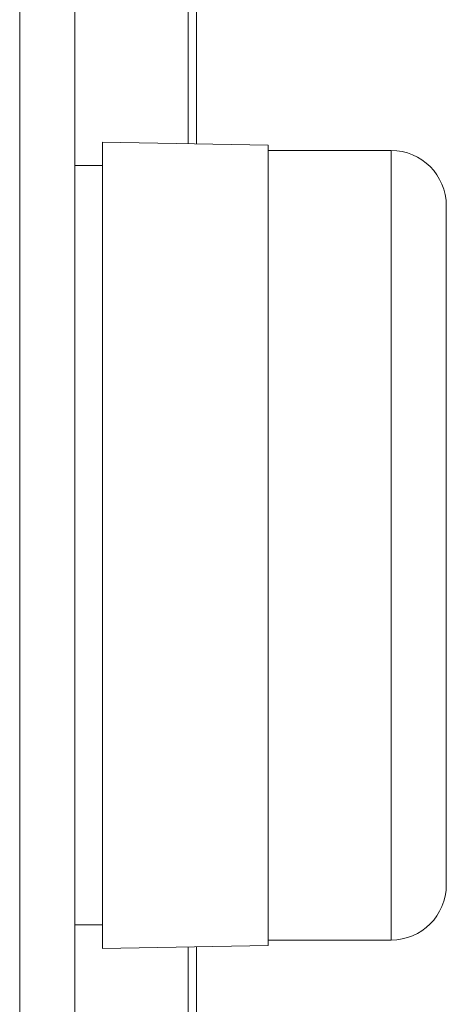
# Model space of a CAD drawing. Extents: x 4773 to 8448, y 27273 to 31291.
# Tile 75 of 99: x 8403 to 8418, y 28785 to 28820. Entities that reach past the tile are written whole.
import ezdxf

# ---------------------------------------------------------------- set-up
doc = ezdxf.new("R2010")
doc.units = 0
doc.header["$LTSCALE"] = 7.5
doc.header["$MEASUREMENT"] = 0
doc.layers.get('0').update_dxf_attribs({"linetype": 'CONTINUOUS', "lineweight": 18})

msp = doc.modelspace()

# ---------------------------------------------------------------- linework, layer by layer
at = {"linetype": 'Continuous'}
for p, q in [((8402.95, 27436.952), (8402.95, 29408.952)), ((8404.95, 27436.952), (8404.95, 29408.952)), ((8409.05, 28815.998), (8409.05, 28846.906)), ((8409.35, 28846.911), (8409.35, 28815.992)), ((8405.95, 28786.852), (8405.95, 28816.052)), ((8411.95, 28815.947), (8405.95, 28816.052)), ((8411.95, 28786.957), (8411.95, 28815.947)), ((8411.95, 28815.752), (8416.4, 28815.752)), ((8416.4, 28815.752), (8416.4, 28787.152)), ((8404.95, 28815.202), (8405.95, 28815.202)), ((8418.4, 28813.752), (8418.4, 28789.152)), ((8405.95, 28787.702), (8404.95, 28787.702)), ((8416.4, 28787.152), (8411.95, 28787.152)), ((8405.95, 28786.852), (8411.95, 28786.957)), ((8409.05, 28755.998), (8409.05, 28786.906)), ((8409.35, 28786.911), (8409.35, 28755.992))]:
    msp.add_line(p, q, dxfattribs=at)
for centre, start, end in [((8416.4, 28813.752), 0, 90), ((8416.4, 28789.152), 270, 0)]:
    msp.add_arc(centre, 2, start, end, dxfattribs=at)

doc.saveas('drawing.dxf')
